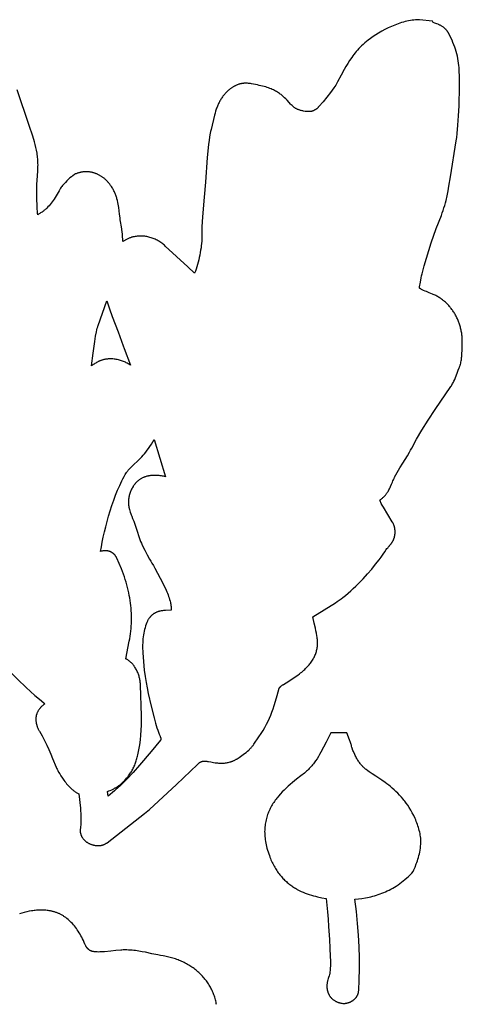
# Model space of a CAD drawing. Header units: millimetres. Extents: x 4 to 208, y 3 to 169.
# Tile 5 of 7: x 96 to 137, y 72 to 163. Entities that reach past the tile are written whole.
import ezdxf

# ---------------------------------------------------------------- set-up
doc = ezdxf.new("R2010")
doc.units = ezdxf.units.MM
doc.layers.add('Calque 9 Image', color=7, linetype='Continuous')

msp = doc.modelspace()

# ---------------------------------------------------------------- linework, layer by layer
at = {"layer": 'Calque 9 Image'}
for points in [[(132.603, 162.937), (132.524, 162.936), (132.445, 162.933), (132.287, 162.923), (132.127, 162.908), (131.966, 162.888), (131.805, 162.862), (131.643, 162.832), (131.481, 162.797), (131.319, 162.758), (131.157, 162.714), (130.995, 162.667), (130.834, 162.616), (130.673, 162.561), (130.514, 162.503), (130.355, 162.441), (130.198, 162.377), (130.042, 162.31), (129.735, 162.169), (129.436, 162.019), (129.146, 161.863), (128.867, 161.702), (128.601, 161.537), (128.349, 161.371), (128.111, 161.205), (127.891, 161.041)], [(133.912, 162.671), (133.839, 162.811), (132.661, 162.937), (132.603, 162.937)], [(135.35, 161.682), (135.334, 161.711), (135.317, 161.739), (135.3, 161.767), (135.282, 161.795), (135.264, 161.822), (135.246, 161.848), (135.227, 161.874), (135.208, 161.899), (135.188, 161.924), (135.168, 161.948), (135.148, 161.972), (135.128, 161.996), (135.107, 162.018), (135.085, 162.041), (135.064, 162.062), (135.042, 162.084), (134.997, 162.125), (134.952, 162.164), (134.905, 162.202), (134.858, 162.238), (134.81, 162.272), (134.762, 162.305), (134.713, 162.336), (134.664, 162.365), (134.614, 162.394), (134.565, 162.42), (134.515, 162.445), (134.466, 162.469), (134.416, 162.492), (134.367, 162.513), (134.27, 162.553), (134.175, 162.588), (134.083, 162.619), (133.912, 162.671)], [(136.335, 158.286), (136.323, 158.497), (136.304, 158.709), (136.278, 158.921), (136.246, 159.133), (136.208, 159.345), (136.162, 159.558), (136.11, 159.77), (136.052, 159.983), (135.987, 160.196), (135.915, 160.408), (135.837, 160.621), (135.753, 160.834), (135.662, 161.046), (135.564, 161.258), (135.46, 161.47), (135.35, 161.682)], [(127.891, 161.041), (127.728, 160.913), (127.572, 160.783), (127.423, 160.653), (127.281, 160.522), (127.147, 160.391), (127.019, 160.259), (126.899, 160.127), (126.787, 159.995)], [(126.787, 159.995), (126.676, 159.857), (126.569, 159.719), (126.466, 159.58), (126.367, 159.44), (126.179, 159.16), (126.004, 158.881), (125.84, 158.604), (125.685, 158.33), (125.397, 157.799)], [(125.397, 157.799), (125.054, 157.177), (124.885, 156.892), (124.8, 156.759), (124.714, 156.632)], [(136.051, 151.732), (136.096, 152.044), (136.137, 152.391), (136.209, 153.174), (136.268, 154.042), (136.313, 154.956), (136.356, 156.765), (136.354, 157.581), (136.335, 158.286)], [(115.857, 156.936), (115.804, 156.916), (115.752, 156.895), (115.701, 156.873), (115.65, 156.85), (115.6, 156.826), (115.55, 156.801), (115.5, 156.775), (115.451, 156.748), (115.403, 156.721), (115.355, 156.692), (115.308, 156.662), (115.261, 156.632), (115.214, 156.601), (115.168, 156.568), (115.123, 156.535), (115.078, 156.501)], [(117.456, 156.929), (117.284, 156.966), (117.101, 157.001), (117.004, 157.016), (116.906, 157.03), (116.806, 157.041), (116.704, 157.049), (116.652, 157.052), (116.6, 157.054), (116.548, 157.054), (116.495, 157.054), (116.442, 157.052), (116.389, 157.049), (116.336, 157.045), (116.283, 157.039), (116.23, 157.032), (116.176, 157.024), (116.123, 157.014), (116.069, 157.002), (116.016, 156.988), (115.963, 156.973), (115.91, 156.955), (115.857, 156.936)], [(117.64, 156.893), (117.456, 156.929)], [(120.576, 155.271), (120.378, 155.491), (120.271, 155.604), (120.156, 155.718), (120.095, 155.775), (120.032, 155.832), (119.967, 155.889), (119.898, 155.946), (119.826, 156.002), (119.752, 156.058), (119.673, 156.114), (119.592, 156.169), (119.506, 156.223), (119.417, 156.277), (119.323, 156.33), (119.225, 156.381), (119.122, 156.432), (119.015, 156.482), (118.903, 156.53), (118.785, 156.577), (118.663, 156.622), (118.535, 156.666), (118.401, 156.709), (118.261, 156.749), (118.115, 156.788), (117.963, 156.825), (117.805, 156.86), (117.64, 156.893)], [(96.507, 153.143), (95.388, 156.435)], [(115.078, 156.501), (115.015, 156.451), (114.952, 156.399), (114.891, 156.346), (114.831, 156.291), (114.773, 156.234), (114.715, 156.175), (114.659, 156.115), (114.604, 156.053), (114.55, 155.99), (114.498, 155.925), (114.447, 155.858), (114.397, 155.79), (114.348, 155.72), (114.3, 155.648), (114.254, 155.575), (114.209, 155.5), (114.165, 155.424), (114.123, 155.346), (114.082, 155.266), (114.042, 155.185), (114.003, 155.102), (113.965, 155.018), (113.929, 154.932), (113.894, 154.844), (113.861, 154.755), (113.828, 154.664), (113.767, 154.478), (113.711, 154.286), (113.66, 154.087)], [(124.714, 156.632), (124.4, 156.199), (124.066, 155.766), (123.711, 155.332), (123.334, 154.892)], [(122.071, 154.45), (121.911, 154.479), (121.837, 154.494), (121.766, 154.51), (121.698, 154.526), (121.633, 154.543), (121.572, 154.561), (121.513, 154.58), (121.457, 154.599), (121.404, 154.619), (121.353, 154.64), (121.304, 154.662), (121.257, 154.684), (121.213, 154.707), (121.17, 154.731), (121.129, 154.756), (121.089, 154.782), (121.051, 154.808), (121.014, 154.835), (120.978, 154.863), (120.943, 154.892), (120.909, 154.922), (120.875, 154.953), (120.842, 154.984), (120.776, 155.05), (120.711, 155.12), (120.576, 155.271)], [(113.66, 154.087), (113.342, 152.76)], [(123.102, 154.674), (123.075, 154.654), (123.048, 154.634), (123.02, 154.616), (122.993, 154.598), (122.965, 154.582), (122.936, 154.566), (122.908, 154.551), (122.879, 154.537), (122.85, 154.523), (122.82, 154.511), (122.79, 154.5), (122.76, 154.489), (122.73, 154.479), (122.699, 154.47), (122.667, 154.462), (122.636, 154.455), (122.604, 154.448), (122.571, 154.443), (122.538, 154.438), (122.505, 154.434), (122.472, 154.431), (122.437, 154.428), (122.403, 154.427), (122.368, 154.426), (122.333, 154.426), (122.297, 154.427), (122.26, 154.429), (122.224, 154.432), (122.186, 154.435), (122.149, 154.44), (122.11, 154.445), (122.071, 154.45)], [(123.334, 154.892), (123.306, 154.862), (123.278, 154.832), (123.249, 154.803), (123.22, 154.775), (123.191, 154.748), (123.162, 154.722), (123.132, 154.698), (123.102, 154.674)], [(97.286, 148.916), (97.297, 149.061), (97.305, 149.204), (97.31, 149.347), (97.311, 149.489), (97.309, 149.629), (97.304, 149.769), (97.297, 149.908), (97.286, 150.045), (97.273, 150.182), (97.258, 150.318), (97.24, 150.453), (97.219, 150.588), (97.172, 150.854), (97.118, 151.118), (97.056, 151.378), (96.988, 151.637), (96.839, 152.146), (96.507, 153.143)], [(113.342, 152.76), (113.303, 152.592), (113.268, 152.424), (113.205, 152.089), (113.154, 151.757), (113.11, 151.427), (113.044, 150.783), (112.995, 150.169)], [(135.524, 148.392), (136.051, 151.732)], [(112.995, 150.169), (112.815, 147.893)], [(97.229, 145.862), (97.209, 146.214), (97.197, 146.57), (97.193, 146.934), (97.196, 147.306), (97.207, 147.688), (97.226, 148.083), (97.286, 148.916)], [(100.784, 148.657), (100.683, 148.615), (100.527, 148.5)], [(104.118, 147.484), (104.08, 147.541), (104.042, 147.597), (104.002, 147.651), (103.962, 147.705), (103.921, 147.757), (103.879, 147.808), (103.837, 147.858), (103.794, 147.907), (103.75, 147.955), (103.705, 148.001), (103.66, 148.047), (103.615, 148.091), (103.569, 148.134), (103.522, 148.176), (103.474, 148.217), (103.427, 148.256), (103.378, 148.295), (103.329, 148.332), (103.28, 148.368), (103.23, 148.403), (103.179, 148.436), (103.128, 148.469), (103.077, 148.5), (103.025, 148.53), (102.973, 148.559), (102.92, 148.586), (102.867, 148.612), (102.814, 148.637), (102.76, 148.661), (102.706, 148.683), (102.652, 148.705), (102.598, 148.725), (102.543, 148.743), (102.487, 148.761), (102.432, 148.777), (102.376, 148.792), (102.32, 148.805), (102.264, 148.817), (102.208, 148.828), (102.152, 148.838), (102.095, 148.846), (102.038, 148.853), (101.981, 148.858), (101.924, 148.863), (101.867, 148.865), (101.81, 148.867), (101.753, 148.867), (101.695, 148.866), (101.638, 148.863), (101.581, 148.86), (101.523, 148.854), (101.466, 148.848), (101.409, 148.84), (101.351, 148.83), (101.294, 148.819), (101.237, 148.807), (101.18, 148.793), (101.123, 148.778), (101.066, 148.762), (101.009, 148.744), (100.953, 148.724), (100.896, 148.703), (100.84, 148.681), (100.784, 148.657)], [(100.527, 148.5), (100.468, 148.453), (100.406, 148.403), (100.274, 148.289), (100.134, 148.163), (99.991, 148.025), (99.848, 147.88), (99.709, 147.729), (99.643, 147.653), (99.578, 147.576), (99.517, 147.5), (99.459, 147.424)], [(112.815, 147.893), (112.694, 146.523)], [(134.673, 144.825), (134.76, 145.058), (134.84, 145.29), (134.915, 145.52), (134.984, 145.748), (135.047, 145.976), (135.106, 146.201), (135.211, 146.649), (135.302, 147.091), (135.382, 147.529), (135.524, 148.392)], [(99.367, 147.277), (99.279, 147.103), (99.189, 146.936), (99.099, 146.776), (99.008, 146.622), (98.916, 146.474), (98.823, 146.333), (98.729, 146.198), (98.633, 146.068), (98.536, 145.944), (98.437, 145.826), (98.337, 145.713), (98.235, 145.606), (98.131, 145.504), (98.025, 145.406), (97.972, 145.359), (97.917, 145.314), (97.863, 145.269), (97.807, 145.226)], [(99.459, 147.424), (99.405, 147.355), (99.367, 147.277)], [(104.871, 144.934), (104.791, 145.552), (104.766, 145.71), (104.737, 145.87), (104.704, 146.032), (104.667, 146.193), (104.624, 146.356), (104.6, 146.437), (104.575, 146.518), (104.548, 146.6), (104.519, 146.681), (104.489, 146.762), (104.456, 146.843), (104.422, 146.924), (104.386, 147.005), (104.347, 147.086), (104.306, 147.166), (104.263, 147.246), (104.217, 147.326), (104.169, 147.405), (104.118, 147.484)], [(97.249, 145.455), (97.229, 145.862)], [(112.694, 146.523), (112.537, 144.69), (112.49, 143.751), (112.48, 143.276), (112.482, 142.797)], [(97.285, 144.886), (97.273, 145.024), (97.263, 145.164), (97.249, 145.455)], [(97.807, 145.226), (97.745, 145.179), (97.682, 145.133), (97.618, 145.089), (97.553, 145.046), (97.487, 145.004), (97.42, 144.964), (97.353, 144.924), (97.285, 144.886)], [(104.961, 144.256), (104.934, 144.425), (104.911, 144.595), (104.871, 144.934)], [(105.17, 142.4), (105.159, 142.627), (105.143, 142.855), (105.123, 143.083), (105.098, 143.312), (105.036, 143.778), (104.961, 144.256)], [(132.892, 139.407), (133.083, 140.144), (133.29, 140.869), (133.509, 141.579), (133.737, 142.271), (134.206, 143.596), (134.673, 144.825)], [(106.106, 142.826), (106.046, 142.811), (105.986, 142.794), (105.926, 142.776), (105.867, 142.756), (105.808, 142.735), (105.749, 142.712), (105.69, 142.688), (105.632, 142.662), (105.574, 142.635), (105.516, 142.606), (105.458, 142.576), (105.4, 142.544), (105.343, 142.51), (105.285, 142.475), (105.228, 142.438), (105.17, 142.4)], [(109.103, 141.986), (109.024, 142.058), (108.944, 142.126), (108.862, 142.192), (108.778, 142.255), (108.693, 142.315), (108.607, 142.373), (108.519, 142.428), (108.431, 142.479), (108.341, 142.528), (108.249, 142.574), (108.157, 142.618), (108.064, 142.658), (107.97, 142.695), (107.875, 142.73), (107.78, 142.761), (107.684, 142.79), (107.587, 142.815), (107.49, 142.838), (107.392, 142.857), (107.293, 142.873), (107.195, 142.887), (107.096, 142.897), (106.997, 142.904), (106.897, 142.908), (106.798, 142.909), (106.699, 142.907), (106.599, 142.902), (106.5, 142.893), (106.401, 142.881), (106.303, 142.866), (106.204, 142.848), (106.106, 142.826)], [(112.482, 142.797), (112.482, 142.708), (112.481, 142.616), (112.473, 142.426), (112.459, 142.227), (112.438, 142.021), (112.411, 141.81), (112.379, 141.594), (112.341, 141.375), (112.299, 141.154), (112.251, 140.932), (112.2, 140.711), (112.144, 140.492), (112.084, 140.277), (112.021, 140.066), (111.954, 139.861), (111.885, 139.663), (111.813, 139.474)], [(111.813, 139.474), (111.179, 140.054), (109.103, 141.986)], [(132.664, 138.199), (132.739, 138.639)], [(132.739, 138.639), (132.81, 139.032), (132.849, 139.222), (132.87, 139.315), (132.892, 139.407)], [(132.657, 138.099), (132.657, 138.099), (132.657, 138.099), (132.657, 138.099), (132.656, 138.099), (132.656, 138.099), (132.656, 138.099), (132.656, 138.099), (132.656, 138.1), (132.656, 138.1), (132.656, 138.1), (132.656, 138.1), (132.656, 138.1), (132.656, 138.1), (132.656, 138.1), (132.656, 138.101), (132.656, 138.101), (132.656, 138.101), (132.656, 138.102), (132.656, 138.102), (132.655, 138.104), (132.655, 138.105), (132.655, 138.106), (132.655, 138.108), (132.655, 138.11), (132.655, 138.112), (132.654, 138.114), (132.654, 138.119), (132.655, 138.124), (132.655, 138.131), (132.655, 138.138), (132.656, 138.146), (132.657, 138.155), (132.658, 138.164), (132.66, 138.175), (132.662, 138.187), (132.664, 138.199)], [(133.558, 137.662), (133.299, 137.766), (133.16, 137.824), (133.023, 137.884), (132.897, 137.944), (132.84, 137.973), (132.789, 138.001), (132.765, 138.015), (132.744, 138.028), (132.724, 138.041), (132.715, 138.047), (132.706, 138.053), (132.698, 138.06), (132.69, 138.066), (132.683, 138.071), (132.677, 138.077), (132.674, 138.08), (132.671, 138.083), (132.668, 138.086), (132.665, 138.088), (132.663, 138.091), (132.661, 138.094), (132.659, 138.097), (132.657, 138.099)], [(133.843, 137.548), (133.558, 137.662)], [(102.871, 134.624), (103.684, 136.928)], [(103.684, 136.928), (103.927, 136.189), (104.184, 135.461), (104.724, 134.033)], [(136.604, 132.781), (136.61, 132.879), (136.614, 132.976), (136.616, 133.073), (136.617, 133.169), (136.616, 133.266), (136.612, 133.362), (136.607, 133.458), (136.601, 133.553), (136.592, 133.648), (136.582, 133.743), (136.57, 133.837), (136.556, 133.931), (136.541, 134.024), (136.524, 134.117), (136.505, 134.209), (136.485, 134.301), (136.463, 134.392), (136.439, 134.483), (136.414, 134.572), (136.387, 134.662), (136.358, 134.75), (136.328, 134.838), (136.297, 134.925), (136.264, 135.011), (136.229, 135.097), (136.193, 135.182), (136.155, 135.266), (136.116, 135.349), (136.075, 135.431), (136.033, 135.512), (135.99, 135.592), (135.945, 135.672), (135.898, 135.75), (135.85, 135.827), (135.801, 135.904), (135.751, 135.979), (135.699, 136.053), (135.646, 136.126), (135.591, 136.198), (135.535, 136.269), (135.478, 136.338), (135.42, 136.406), (135.36, 136.473), (135.299, 136.539), (135.237, 136.604), (135.174, 136.667), (135.109, 136.728), (135.044, 136.789), (134.977, 136.848), (134.909, 136.905), (134.839, 136.962), (134.769, 137.016), (134.698, 137.069), (134.625, 137.121), (134.552, 137.171), (134.477, 137.22), (134.401, 137.267), (134.324, 137.312), (134.247, 137.355), (134.168, 137.397), (134.088, 137.438), (134.007, 137.476), (133.925, 137.513), (133.843, 137.548)], [(102.279, 130.9), (102.409, 132.059), (102.566, 133.154), (102.647, 133.636), (102.727, 134.053), (102.766, 134.232), (102.803, 134.388), (102.821, 134.457), (102.838, 134.519), (102.855, 134.575), (102.871, 134.624)], [(104.724, 134.033), (105.209, 132.75)], [(105.209, 132.75), (105.304, 132.494)], [(105.304, 132.494), (105.887, 130.949)], [(136.324, 130.71), (136.346, 130.764), (136.366, 130.818), (136.385, 130.872), (136.403, 130.926), (136.42, 130.98), (136.435, 131.034), (136.464, 131.142), (136.488, 131.249), (136.509, 131.355), (136.526, 131.461), (136.541, 131.566), (136.553, 131.67), (136.563, 131.774), (136.577, 131.978), (136.59, 132.371)], [(136.59, 132.371), (136.595, 132.578), (136.604, 132.781)], [(102.896, 131.29), (102.817, 131.248), (102.738, 131.205), (102.66, 131.159), (102.582, 131.111), (102.505, 131.061), (102.428, 131.009), (102.353, 130.956), (102.279, 130.9)], [(105.887, 130.949), (105.814, 131), (105.737, 131.05), (105.658, 131.097), (105.577, 131.143), (105.493, 131.187), (105.406, 131.229), (105.318, 131.268), (105.228, 131.305), (105.136, 131.34), (105.043, 131.373), (104.948, 131.402), (104.852, 131.43), (104.755, 131.454), (104.656, 131.476), (104.557, 131.495), (104.458, 131.511), (104.357, 131.524), (104.257, 131.534), (104.156, 131.54), (104.055, 131.543), (103.954, 131.543), (103.904, 131.542), (103.854, 131.539), (103.804, 131.536), (103.754, 131.532), (103.704, 131.527), (103.654, 131.521), (103.604, 131.514), (103.555, 131.506), (103.506, 131.497), (103.457, 131.488), (103.408, 131.477), (103.36, 131.465), (103.312, 131.452), (103.264, 131.438), (103.217, 131.424), (103.17, 131.408), (103.123, 131.391), (103.077, 131.373), (103.031, 131.354), (102.985, 131.334), (102.94, 131.313), (102.896, 131.29)], [(136.171, 130.302), (136.247, 130.511), (136.324, 130.71)], [(135.551, 128.979), (135.603, 129.059), (135.653, 129.139), (135.701, 129.221), (135.746, 129.304), (135.79, 129.387), (135.832, 129.471), (135.91, 129.64), (135.982, 129.809), (136.048, 129.976), (136.171, 130.302)], [(134.11, 126.855), (135.551, 128.979)], [(131.926, 123.267), (132.378, 124.101), (132.878, 124.954), (133.449, 125.86), (134.11, 126.855)], [(106.155, 121.725), (106.573, 122.121), (106.802, 122.356), (106.921, 122.484), (107.043, 122.621), (107.166, 122.766), (107.292, 122.921), (107.42, 123.086), (107.549, 123.262), (107.679, 123.449), (107.81, 123.648), (107.942, 123.859), (108.074, 124.084)], [(108.074, 124.084), (109.113, 120.636)], [(131.115, 121.891), (131.529, 122.561), (131.732, 122.909), (131.83, 123.087), (131.926, 123.267)], [(105.505, 121.025), (105.519, 121.046), (105.533, 121.067), (105.562, 121.109), (105.592, 121.15), (105.625, 121.192), (105.659, 121.233), (105.695, 121.274), (105.733, 121.315), (105.772, 121.357), (105.857, 121.442), (105.949, 121.531), (106.155, 121.725)], [(130.146, 120.143), (130.193, 120.254), (130.242, 120.364), (130.294, 120.473), (130.347, 120.582), (130.461, 120.799), (130.581, 121.016), (130.84, 121.45), (131.115, 121.891)], [(103.115, 113.721), (103.185, 114.149), (103.267, 114.595), (103.361, 115.057), (103.467, 115.531), (103.583, 116.014), (103.711, 116.503), (103.848, 116.994), (103.996, 117.485), (104.154, 117.973), (104.321, 118.454), (104.498, 118.925), (104.683, 119.384), (104.876, 119.826), (105.078, 120.249), (105.182, 120.452), (105.288, 120.65), (105.396, 120.841), (105.505, 121.025)], [(106.642, 120.306), (106.608, 120.279), (106.575, 120.252), (106.542, 120.224), (106.51, 120.195), (106.478, 120.165), (106.447, 120.135), (106.416, 120.105), (106.386, 120.073), (106.356, 120.042), (106.327, 120.009), (106.299, 119.976), (106.271, 119.942), (106.244, 119.908), (106.217, 119.873), (106.191, 119.838), (106.166, 119.802), (106.141, 119.766), (106.117, 119.73), (106.07, 119.655), (106.026, 119.578), (105.985, 119.5), (105.946, 119.42), (105.909, 119.339), (105.876, 119.256), (105.845, 119.172), (105.816, 119.087), (105.791, 119.001), (105.768, 118.915), (105.748, 118.827), (105.731, 118.739), (105.717, 118.65), (105.706, 118.56), (105.698, 118.471), (105.693, 118.381), (105.69, 118.291), (105.691, 118.201), (105.693, 118.156), (105.696, 118.111), (105.699, 118.066), (105.703, 118.021), (105.708, 117.976), (105.713, 117.931), (105.72, 117.887), (105.727, 117.842), (105.735, 117.798), (105.744, 117.754)], [(107.504, 120.702), (107.445, 120.689), (107.387, 120.675), (107.329, 120.658), (107.272, 120.641), (107.216, 120.621), (107.16, 120.6), (107.105, 120.578), (107.051, 120.554), (106.997, 120.528), (106.944, 120.501), (106.892, 120.472), (106.841, 120.442), (106.79, 120.41), (106.74, 120.377), (106.691, 120.342), (106.642, 120.306)], [(109.113, 120.636), (109.021, 120.659), (108.929, 120.679), (108.834, 120.698), (108.739, 120.715), (108.642, 120.73), (108.544, 120.743), (108.444, 120.753), (108.343, 120.76), (108.242, 120.764), (108.139, 120.766), (108.035, 120.764), (107.93, 120.759), (107.825, 120.751), (107.718, 120.738), (107.665, 120.731), (107.611, 120.722), (107.557, 120.713), (107.504, 120.702)], [(129.112, 118.572), (129.165, 118.614), (129.216, 118.657), (129.265, 118.7), (129.312, 118.745), (129.358, 118.79), (129.402, 118.836), (129.445, 118.883), (129.486, 118.93), (129.525, 118.978), (129.563, 119.026), (129.6, 119.075), (129.635, 119.124), (129.669, 119.174), (129.702, 119.224), (129.734, 119.274), (129.764, 119.325), (129.822, 119.427), (129.876, 119.53), (129.927, 119.633), (129.975, 119.736), (130.063, 119.941), (130.146, 120.143)], [(128.965, 118.468), (129.039, 118.519), (129.075, 118.545), (129.112, 118.572)], [(129.301, 117.823), (129.199, 117.996), (129.109, 118.159), (129.068, 118.238), (129.031, 118.315), (128.996, 118.392), (128.965, 118.468)], [(105.744, 117.754), (105.76, 117.682), (105.778, 117.612), (105.815, 117.476), (105.856, 117.344), (105.899, 117.218), (105.944, 117.097), (105.989, 116.979), (106.08, 116.756)], [(130.122, 116.478), (129.301, 117.823)], [(106.08, 116.756), (106.147, 116.594), (106.179, 116.511), (106.211, 116.425)], [(106.211, 116.425), (106.276, 116.246), (106.337, 116.065), (106.451, 115.702)], [(129.856, 114.234), (129.883, 114.263), (129.91, 114.293), (129.937, 114.323), (129.962, 114.354), (129.987, 114.385), (130.011, 114.416), (130.034, 114.447), (130.057, 114.479), (130.079, 114.512), (130.1, 114.544), (130.121, 114.577), (130.14, 114.61), (130.159, 114.644), (130.177, 114.677), (130.195, 114.711), (130.212, 114.745), (130.228, 114.78), (130.243, 114.815), (130.258, 114.849), (130.271, 114.885), (130.284, 114.92), (130.297, 114.955), (130.308, 114.991), (130.319, 115.027), (130.329, 115.063), (130.338, 115.099), (130.347, 115.136), (130.355, 115.172), (130.362, 115.208), (130.368, 115.245), (130.374, 115.282), (130.378, 115.319), (130.382, 115.356), (130.386, 115.393), (130.388, 115.43), (130.39, 115.467), (130.391, 115.504), (130.391, 115.541), (130.39, 115.578), (130.389, 115.615), (130.387, 115.652), (130.384, 115.689), (130.38, 115.726), (130.376, 115.763), (130.371, 115.8), (130.365, 115.837), (130.358, 115.874), (130.35, 115.911), (130.342, 115.947), (130.333, 115.984), (130.323, 116.02), (130.312, 116.057), (130.301, 116.093), (130.288, 116.129), (130.275, 116.165), (130.262, 116.2), (130.247, 116.236), (130.231, 116.271), (130.215, 116.306), (130.198, 116.341), (130.18, 116.376), (130.162, 116.41), (130.142, 116.445), (130.122, 116.478)], [(106.451, 115.702), (106.679, 115.005), (106.743, 114.828), (106.812, 114.651), (106.887, 114.474), (106.968, 114.297)], [(106.968, 114.297), (107.196, 113.828), (107.419, 113.4), (107.641, 113.006), (107.753, 112.819), (107.866, 112.638)], [(129.287, 113.48), (129.429, 113.692), (129.568, 113.888), (129.638, 113.98), (129.708, 114.069), (129.744, 114.112), (129.781, 114.153), (129.818, 114.194), (129.856, 114.234)], [(103.911, 113.733), (103.884, 113.741), (103.858, 113.749), (103.832, 113.755), (103.806, 113.762), (103.78, 113.767), (103.754, 113.772), (103.728, 113.776), (103.702, 113.78), (103.676, 113.783), (103.651, 113.786), (103.625, 113.788), (103.6, 113.789), (103.574, 113.79), (103.549, 113.791), (103.524, 113.791), (103.499, 113.79), (103.474, 113.789), (103.45, 113.788), (103.425, 113.786), (103.4, 113.783), (103.376, 113.78), (103.352, 113.777), (103.327, 113.773), (103.303, 113.769), (103.255, 113.759), (103.208, 113.748), (103.161, 113.735), (103.115, 113.721)], [(104.61, 113.114), (104.597, 113.142), (104.583, 113.169), (104.568, 113.196), (104.552, 113.223), (104.536, 113.249), (104.52, 113.274), (104.502, 113.299), (104.485, 113.323), (104.466, 113.347), (104.447, 113.37), (104.428, 113.393), (104.408, 113.415), (104.388, 113.437), (104.367, 113.458), (104.345, 113.479), (104.323, 113.498), (104.301, 113.518), (104.278, 113.537), (104.254, 113.555), (104.23, 113.572), (104.206, 113.589), (104.181, 113.605), (104.156, 113.621), (104.131, 113.636), (104.104, 113.651), (104.078, 113.664), (104.051, 113.678), (104.024, 113.69), (103.996, 113.702), (103.968, 113.713), (103.94, 113.723), (103.911, 113.733)], [(105.761, 105.403), (105.805, 105.64), (105.843, 105.876), (105.877, 106.112), (105.906, 106.348), (105.929, 106.583), (105.948, 106.819), (105.961, 107.054), (105.97, 107.29), (105.973, 107.525), (105.971, 107.761), (105.964, 107.997), (105.952, 108.233), (105.934, 108.469), (105.912, 108.706), (105.884, 108.943), (105.851, 109.181), (105.813, 109.42), (105.77, 109.659), (105.721, 109.899), (105.667, 110.14), (105.608, 110.381), (105.544, 110.624), (105.474, 110.867), (105.4, 111.112), (105.32, 111.357), (105.234, 111.604), (105.048, 112.102), (104.84, 112.605), (104.61, 113.114)], [(128.902, 112.934), (129.002, 113.07), (129.098, 113.207), (129.287, 113.48)], [(107.866, 112.638), (108.005, 112.411), (108.138, 112.184), (108.391, 111.724), (108.872, 110.777)], [(125.555, 109.463), (125.796, 109.654), (126.036, 109.854), (126.275, 110.063), (126.512, 110.278), (126.745, 110.499), (126.975, 110.725), (127.42, 111.184), (127.841, 111.645), (128.233, 112.097), (128.588, 112.53), (128.902, 112.934)], [(108.872, 110.777), (108.97, 110.585)], [(108.97, 110.585), (109.115, 110.286), (109.247, 109.993), (109.307, 109.848), (109.362, 109.704), (109.414, 109.561), (109.461, 109.419), (109.504, 109.277), (109.542, 109.135), (109.574, 108.993), (109.589, 108.923), (109.602, 108.852), (109.613, 108.781), (109.624, 108.71), (109.632, 108.638), (109.64, 108.567), (109.646, 108.496), (109.65, 108.424), (109.653, 108.352), (109.654, 108.28)], [(124.871, 108.981), (125.037, 109.089), (125.207, 109.206), (125.38, 109.331), (125.555, 109.463)], [(122.777, 107.658), (124.871, 108.981)], [(107.937, 107.884), (107.893, 107.849), (107.871, 107.831), (107.85, 107.812), (107.829, 107.793), (107.808, 107.774), (107.788, 107.754), (107.768, 107.734), (107.748, 107.713), (107.729, 107.693), (107.71, 107.672), (107.692, 107.65), (107.673, 107.628), (107.656, 107.606), (107.621, 107.561), (107.588, 107.514), (107.556, 107.465), (107.526, 107.416), (107.497, 107.365), (107.469, 107.312), (107.444, 107.259), (107.419, 107.204), (107.396, 107.147)], [(109.113, 108.26), (109.053, 108.257), (108.99, 108.253), (108.924, 108.247), (108.855, 108.24), (108.784, 108.23), (108.711, 108.217), (108.636, 108.202), (108.598, 108.193), (108.56, 108.184), (108.521, 108.173), (108.482, 108.162), (108.443, 108.149), (108.404, 108.136), (108.365, 108.122), (108.326, 108.106), (108.287, 108.09), (108.247, 108.072), (108.208, 108.053), (108.169, 108.033), (108.13, 108.012), (108.091, 107.989), (108.052, 107.965), (108.014, 107.94), (107.975, 107.913), (107.937, 107.884)], [(109.654, 108.28), (109.113, 108.26)], [(122.906, 107.08), (122.777, 107.658)], [(107.396, 107.147), (107.338, 106.99), (107.284, 106.83), (107.235, 106.667), (107.19, 106.502), (107.15, 106.334), (107.115, 106.164), (107.084, 105.992), (107.058, 105.817), (107.037, 105.639), (107.02, 105.46), (107.008, 105.278), (107.001, 105.093), (106.999, 104.907), (107.001, 104.718), (107.009, 104.527), (107.021, 104.333)], [(123.202, 105.216), (123.2, 105.329), (123.196, 105.443), (123.187, 105.559), (123.176, 105.676), (123.162, 105.794), (123.146, 105.913), (123.107, 106.151), (123.061, 106.388), (123.011, 106.624), (122.906, 107.08)], [(105.448, 103.791), (105.761, 105.403)], [(121.532, 102.399), (121.636, 102.48), (121.736, 102.562), (121.833, 102.643), (121.926, 102.725), (122.016, 102.808), (122.103, 102.891), (122.186, 102.974), (122.266, 103.058), (122.343, 103.142), (122.416, 103.227), (122.486, 103.312), (122.553, 103.397), (122.616, 103.483), (122.677, 103.569), (122.734, 103.656), (122.787, 103.743), (122.837, 103.831), (122.884, 103.92), (122.928, 104.008), (122.969, 104.098), (123.006, 104.188), (123.04, 104.278), (123.071, 104.369), (123.098, 104.461), (123.122, 104.553), (123.143, 104.646), (123.161, 104.739), (123.176, 104.833), (123.187, 104.928), (123.195, 105.023), (123.2, 105.119), (123.202, 105.216)], [(107.021, 104.333), (107.16, 102.746), (107.234, 102.133), (107.316, 101.592), (107.41, 101.086), (107.52, 100.579), (107.802, 99.415)], [(106.803, 101.343), (106.799, 101.423), (106.793, 101.504), (106.785, 101.586), (106.775, 101.669), (106.763, 101.753), (106.748, 101.838), (106.731, 101.923), (106.712, 102.009), (106.691, 102.094), (106.667, 102.18), (106.64, 102.266), (106.611, 102.352), (106.58, 102.438), (106.546, 102.523), (106.509, 102.607), (106.47, 102.69), (106.428, 102.773), (106.383, 102.854), (106.336, 102.934), (106.285, 103.013), (106.259, 103.052), (106.232, 103.09), (106.205, 103.128), (106.176, 103.165), (106.147, 103.202), (106.117, 103.239), (106.087, 103.275), (106.055, 103.31), (106.023, 103.345), (105.991, 103.38), (105.957, 103.413), (105.923, 103.447), (105.887, 103.479), (105.851, 103.511), (105.815, 103.542), (105.777, 103.573), (105.739, 103.603), (105.7, 103.632), (105.66, 103.66), (105.619, 103.688), (105.578, 103.715), (105.535, 103.741), (105.492, 103.766), (105.448, 103.791)], [(94.685, 102.632), (95.43, 101.869), (96.214, 101.118), (97.025, 100.391), (97.436, 100.04), (97.85, 99.7)], [(120.309, 101.577), (120.905, 101.954), (121.217, 102.167), (121.375, 102.281), (121.532, 102.399)], [(106.901, 98.521), (106.803, 101.343)], [(119.605, 100.941), (119.609, 100.957), (119.611, 100.965), (119.614, 100.973), (119.617, 100.981), (119.62, 100.99), (119.624, 100.999), (119.628, 101.009), (119.632, 101.018), (119.637, 101.028), (119.642, 101.038), (119.648, 101.048), (119.654, 101.059), (119.66, 101.07), (119.667, 101.081), (119.675, 101.092), (119.683, 101.104), (119.692, 101.116), (119.702, 101.128), (119.712, 101.141), (119.722, 101.153), (119.734, 101.166), (119.746, 101.179), (119.759, 101.193), (119.773, 101.207), (119.787, 101.221), (119.802, 101.235), (119.818, 101.249), (119.853, 101.279), (119.892, 101.309)], [(119.892, 101.309), (119.93, 101.338), (119.969, 101.365), (120.008, 101.392), (120.049, 101.417)], [(120.049, 101.417), (120.309, 101.577)], [(117.317, 95.886), (117.778, 96.553), (117.979, 96.861), (118.161, 97.157), (118.328, 97.443), (118.48, 97.724), (118.62, 98.003), (118.75, 98.282), (118.87, 98.565), (118.983, 98.856), (119.09, 99.157), (119.194, 99.473), (119.397, 100.159), (119.605, 100.941)], [(97.831, 99.534), (97.799, 99.508), (97.76, 99.476), (97.715, 99.436), (97.666, 99.39), (97.612, 99.337), (97.585, 99.308), (97.557, 99.278), (97.529, 99.246), (97.5, 99.212), (97.472, 99.177), (97.443, 99.141), (97.415, 99.102), (97.388, 99.063), (97.36, 99.022), (97.334, 98.979), (97.308, 98.935), (97.283, 98.89), (97.26, 98.843), (97.237, 98.795), (97.217, 98.745), (97.207, 98.72), (97.197, 98.695), (97.188, 98.669), (97.179, 98.643), (97.171, 98.616), (97.163, 98.589), (97.156, 98.562), (97.149, 98.535), (97.143, 98.507), (97.137, 98.479), (97.132, 98.45), (97.128, 98.422), (97.124, 98.393), (97.121, 98.363)], [(97.948, 99.619), (97.933, 99.61), (97.919, 99.6), (97.89, 99.578), (97.831, 99.534)], [(97.85, 99.7), (97.875, 99.681), (97.899, 99.661), (97.924, 99.641), (97.936, 99.63), (97.948, 99.619)], [(107.802, 99.415), (108.069, 98.328)], [(106.557, 94.89), (106.652, 95.358), (106.732, 95.82), (106.797, 96.277), (106.847, 96.731), (106.882, 97.181), (106.903, 97.629), (106.91, 98.075), (106.901, 98.521)], [(97.121, 98.363), (97.116, 98.31), (97.113, 98.258), (97.112, 98.206), (97.113, 98.154), (97.115, 98.103), (97.119, 98.052), (97.124, 98.002), (97.13, 97.952), (97.137, 97.903), (97.146, 97.855), (97.156, 97.808), (97.166, 97.762), (97.178, 97.716), (97.19, 97.671), (97.203, 97.628), (97.216, 97.585), (97.23, 97.543), (97.245, 97.503), (97.274, 97.426), (97.305, 97.354), (97.335, 97.287), (97.365, 97.226), (97.393, 97.172), (97.419, 97.124), (97.442, 97.084)], [(108.069, 98.328), (108.196, 97.838), (108.261, 97.611), (108.327, 97.396), (108.396, 97.19), (108.466, 96.994), (108.539, 96.806), (108.614, 96.625)], [(97.442, 97.084), (97.687, 96.654), (97.914, 96.227), (98.123, 95.804), (98.317, 95.385), (98.499, 94.972), (98.668, 94.564), (98.981, 93.767)], [(108.614, 96.625), (108.635, 96.576), (108.652, 96.532), (108.667, 96.493), (108.673, 96.475), (108.678, 96.458), (108.682, 96.442), (108.686, 96.427), (108.689, 96.413), (108.692, 96.4), (108.693, 96.394), (108.694, 96.388), (108.695, 96.382), (108.695, 96.376), (108.696, 96.371), (108.696, 96.366), (108.696, 96.36), (108.696, 96.355), (108.696, 96.351), (108.696, 96.346), (108.696, 96.341), (108.695, 96.337), (108.695, 96.333), (108.694, 96.329), (108.693, 96.325), (108.693, 96.321), (108.692, 96.317), (108.69, 96.313), (108.689, 96.31), (108.688, 96.306), (108.687, 96.303), (108.685, 96.299), (108.684, 96.296), (108.682, 96.293), (108.681, 96.29), (108.679, 96.287), (108.677, 96.284), (108.675, 96.281), (108.673, 96.278), (108.671, 96.275), (108.667, 96.269), (108.662, 96.263), (108.658, 96.258), (108.648, 96.246)], [(126.156, 96.301), (125.909, 96.94), (124.448, 96.94), (124.004, 96.083)], [(108.648, 96.246), (107.799, 95.205), (106.715, 93.928), (106.127, 93.271), (105.531, 92.64), (105.236, 92.343), (104.945, 92.062), (104.66, 91.802), (104.521, 91.68), (104.385, 91.565)], [(116.439, 95.014), (116.58, 95.125), (116.711, 95.235), (116.832, 95.343), (116.889, 95.397), (116.945, 95.451), (116.998, 95.505), (117.049, 95.558), (117.098, 95.612), (117.145, 95.666), (117.191, 95.721), (117.235, 95.775), (117.277, 95.83), (117.317, 95.886)], [(124.004, 96.083), (123.519, 95.153), (123.4, 94.943), (123.28, 94.739), (123.156, 94.542), (123.029, 94.351), (122.962, 94.258), (122.895, 94.166), (122.825, 94.075), (122.753, 93.985), (122.68, 93.895), (122.603, 93.807), (122.525, 93.72), (122.443, 93.633), (122.359, 93.547), (122.271, 93.461), (122.181, 93.376), (122.087, 93.291), (121.989, 93.207), (121.887, 93.122), (121.782, 93.038), (121.672, 92.954)], [(126.392, 95.575), (126.358, 95.71), (126.338, 95.783), (126.314, 95.863), (126.285, 95.952), (126.249, 96.053), (126.156, 96.301)], [(104.867, 92.102), (104.946, 92.164), (105.024, 92.228), (105.099, 92.294), (105.174, 92.362), (105.246, 92.431), (105.318, 92.503), (105.387, 92.575), (105.455, 92.65), (105.521, 92.726), (105.585, 92.804), (105.648, 92.883), (105.709, 92.965), (105.769, 93.047), (105.826, 93.131), (105.882, 93.217), (105.936, 93.304), (105.989, 93.393), (106.039, 93.483), (106.088, 93.575), (106.135, 93.668), (106.181, 93.763), (106.224, 93.858), (106.266, 93.956), (106.306, 94.054), (106.344, 94.154), (106.38, 94.256), (106.414, 94.358), (106.447, 94.462), (106.477, 94.567), (106.506, 94.674), (106.533, 94.781), (106.557, 94.89)], [(115.956, 94.664), (116.196, 94.833), (116.439, 95.014)], [(126.653, 94.918), (126.527, 95.203), (126.485, 95.303), (126.454, 95.382), (126.431, 95.443), (126.415, 95.493), (126.403, 95.535), (126.392, 95.575)], [(128.597, 92.922), (128.28, 93.129), (127.989, 93.328), (127.852, 93.427), (127.721, 93.528), (127.658, 93.58), (127.595, 93.633), (127.534, 93.687), (127.474, 93.742), (127.416, 93.798), (127.358, 93.856), (127.302, 93.915), (127.247, 93.977), (127.192, 94.041), (127.139, 94.106), (127.087, 94.174), (127.035, 94.245), (126.985, 94.318), (126.935, 94.394), (126.887, 94.473), (126.838, 94.555), (126.791, 94.641), (126.745, 94.73), (126.699, 94.822), (126.653, 94.918)], [(110.125, 92.147), (112.073, 94.012)], [(112.073, 94.012), (112.108, 94.045), (112.143, 94.076), (112.178, 94.105), (112.212, 94.132)], [(112.212, 94.132), (112.241, 94.154), (112.269, 94.174), (112.296, 94.192), (112.324, 94.209), (112.338, 94.217), (112.351, 94.225), (112.365, 94.232), (112.378, 94.239), (112.392, 94.246), (112.406, 94.252), (112.419, 94.258), (112.433, 94.264), (112.446, 94.269), (112.46, 94.274), (112.474, 94.279), (112.488, 94.283), (112.502, 94.288), (112.516, 94.291), (112.53, 94.295), (112.544, 94.298), (112.558, 94.301), (112.573, 94.304), (112.587, 94.306), (112.602, 94.308), (112.617, 94.31), (112.632, 94.312), (112.647, 94.313), (112.662, 94.314), (112.694, 94.316), (112.726, 94.316), (112.759, 94.316), (112.793, 94.314), (112.829, 94.312), (112.865, 94.309), (112.942, 94.3), (113.025, 94.288), (113.114, 94.274), (113.315, 94.238)], [(113.315, 94.238), (113.582, 94.191), (113.725, 94.169), (113.872, 94.151), (113.947, 94.143), (114.024, 94.136), (114.102, 94.131), (114.181, 94.128), (114.261, 94.126), (114.342, 94.127), (114.424, 94.129), (114.508, 94.134), (114.592, 94.141), (114.677, 94.151), (114.763, 94.164), (114.85, 94.179), (114.938, 94.198), (115.027, 94.221), (115.117, 94.246), (115.162, 94.261), (115.207, 94.276), (115.253, 94.292), (115.299, 94.309), (115.345, 94.327), (115.391, 94.346), (115.437, 94.367), (115.483, 94.388), (115.53, 94.41), (115.577, 94.434), (115.624, 94.458), (115.671, 94.484), (115.718, 94.511), (115.765, 94.539), (115.861, 94.599), (115.956, 94.664)], [(98.981, 93.767), (98.981, 93.766), (98.982, 93.765), (98.984, 93.76), (98.992, 93.742), (99.023, 93.679), (99.072, 93.582), (99.138, 93.455), (99.222, 93.304), (99.322, 93.132), (99.438, 92.944), (99.569, 92.746), (99.64, 92.643), (99.715, 92.54), (99.793, 92.436), (99.874, 92.331), (99.959, 92.228), (100.047, 92.125), (100.138, 92.024), (100.232, 91.926), (100.329, 91.83), (100.429, 91.737), (100.48, 91.692), (100.532, 91.648), (100.584, 91.606), (100.637, 91.564), (100.691, 91.524), (100.745, 91.485), (100.801, 91.447), (100.856, 91.411), (100.913, 91.376), (100.969, 91.343), (101.027, 91.312), (101.085, 91.282)], [(121.672, 92.954), (121.271, 92.645), (120.875, 92.325), (120.68, 92.161), (120.488, 91.992), (120.3, 91.82), (120.117, 91.643), (119.938, 91.462), (119.766, 91.277), (119.599, 91.087), (119.519, 90.99), (119.44, 90.891), (119.363, 90.792), (119.288, 90.691), (119.215, 90.589), (119.145, 90.485), (119.077, 90.38), (119.011, 90.273), (118.947, 90.165), (118.886, 90.055), (118.828, 89.944), (118.772, 89.832), (118.719, 89.717), (118.668, 89.601), (118.621, 89.484), (118.577, 89.364), (118.535, 89.243), (118.497, 89.12), (118.462, 88.996), (118.431, 88.869), (118.403, 88.741), (118.378, 88.611), (118.357, 88.479), (118.339, 88.345), (118.326, 88.209), (118.316, 88.071), (118.309, 87.931), (118.307, 87.789), (118.309, 87.645), (118.315, 87.499), (118.326, 87.35), (118.34, 87.2), (118.359, 87.047), (118.383, 86.892), (118.411, 86.735), (118.443, 86.576), (118.481, 86.414), (118.523, 86.25), (118.57, 86.084), (118.622, 85.915), (118.678, 85.744), (118.741, 85.57)], [(103.745, 91.5), (103.877, 91.553), (104.009, 91.608), (104.142, 91.668), (104.275, 91.732), (104.341, 91.766), (104.407, 91.802), (104.474, 91.839), (104.54, 91.878), (104.606, 91.919), (104.673, 91.962), (104.739, 92.007), (104.805, 92.054)], [(104.805, 92.054), (104.867, 92.102)], [(106.736, 89.119), (107.188, 89.481), (107.63, 89.851), (108.488, 90.608), (110.125, 92.147)], [(131.144, 90.787), (130.971, 90.985), (130.799, 91.172), (130.628, 91.348), (130.458, 91.514), (130.29, 91.67), (130.123, 91.817), (129.958, 91.956), (129.795, 92.087), (129.635, 92.211), (129.477, 92.328), (129.17, 92.545), (128.597, 92.922)], [(101.085, 91.282), (101.235, 89.955)], [(104.385, 91.565), (103.799, 91.083), (103.745, 91.5)], [(132.774, 86.805), (132.775, 86.87), (132.775, 86.935), (132.773, 87.001), (132.77, 87.068), (132.765, 87.135), (132.759, 87.202), (132.752, 87.27), (132.744, 87.338), (132.723, 87.475), (132.698, 87.614), (132.668, 87.753), (132.634, 87.893), (132.596, 88.034), (132.554, 88.174), (132.508, 88.314), (132.46, 88.454), (132.408, 88.594), (132.353, 88.732), (132.295, 88.869), (132.236, 89.005), (132.11, 89.272), (131.977, 89.53), (131.84, 89.777), (131.699, 90.012), (131.557, 90.233), (131.416, 90.437), (131.347, 90.532), (131.278, 90.622), (131.21, 90.708), (131.144, 90.787)], [(101.235, 89.955), (101.258, 89.719), (101.274, 89.475), (101.284, 89.225), (101.287, 88.971), (101.283, 88.714), (101.273, 88.455), (101.256, 88.197), (101.232, 87.941)], [(103.71, 86.763), (106.736, 89.119)], [(101.232, 87.941), (101.214, 87.744), (101.267, 87.554)], [(101.267, 87.554), (101.273, 87.533), (101.28, 87.513), (101.287, 87.492), (101.294, 87.472), (101.302, 87.452), (101.31, 87.432), (101.318, 87.413), (101.327, 87.393), (101.336, 87.374), (101.345, 87.354), (101.365, 87.316), (101.387, 87.279), (101.409, 87.242), (101.433, 87.206), (101.459, 87.17), (101.485, 87.135), (101.513, 87.101), (101.542, 87.067), (101.573, 87.035), (101.604, 87.003), (101.637, 86.971), (101.671, 86.941), (101.706, 86.911), (101.742, 86.882), (101.78, 86.854), (101.818, 86.827), (101.858, 86.801), (101.898, 86.775), (101.94, 86.751), (101.983, 86.727), (102.026, 86.704), (102.071, 86.682), (102.117, 86.662), (102.163, 86.642), (102.211, 86.623), (102.259, 86.605), (102.309, 86.588)], [(102.309, 86.588), (102.358, 86.573), (102.407, 86.559), (102.456, 86.546), (102.505, 86.535), (102.553, 86.526), (102.602, 86.517), (102.65, 86.51), (102.698, 86.504), (102.745, 86.5), (102.792, 86.496), (102.839, 86.495), (102.886, 86.494), (102.932, 86.495), (102.978, 86.497), (103.023, 86.501), (103.068, 86.506), (103.113, 86.512), (103.157, 86.519), (103.2, 86.528), (103.243, 86.538), (103.285, 86.55), (103.327, 86.562), (103.369, 86.577), (103.409, 86.592), (103.449, 86.609), (103.489, 86.627), (103.527, 86.646), (103.565, 86.667), (103.602, 86.689), (103.639, 86.712), (103.657, 86.724), (103.675, 86.737), (103.692, 86.75), (103.71, 86.763)], [(132.118, 84.243), (132.234, 84.513), (132.347, 84.796), (132.402, 84.944), (132.454, 85.095), (132.505, 85.249), (132.552, 85.408), (132.596, 85.569), (132.636, 85.735), (132.672, 85.904), (132.703, 86.077), (132.73, 86.253), (132.75, 86.434), (132.765, 86.617), (132.771, 86.71), (132.774, 86.805)], [(118.741, 85.57), (118.79, 85.439), (118.842, 85.31), (118.894, 85.185), (118.949, 85.062), (119.005, 84.943), (119.062, 84.826), (119.121, 84.712), (119.181, 84.6), (119.243, 84.492), (119.305, 84.386), (119.37, 84.283), (119.435, 84.182), (119.502, 84.084), (119.57, 83.988), (119.64, 83.895), (119.71, 83.804), (119.782, 83.716), (119.855, 83.63), (119.929, 83.546), (120.004, 83.465), (120.08, 83.386), (120.157, 83.309), (120.235, 83.235), (120.315, 83.162), (120.395, 83.092), (120.476, 83.023), (120.558, 82.957), (120.641, 82.893), (120.725, 82.831), (120.809, 82.77), (120.895, 82.712), (120.981, 82.655), (121.068, 82.6), (121.155, 82.547), (121.244, 82.496), (121.333, 82.446), (121.513, 82.352), (121.695, 82.264), (121.88, 82.182), (122.066, 82.106), (122.255, 82.036), (122.444, 81.97), (122.636, 81.91), (122.828, 81.854), (123.021, 81.802), (123.215, 81.754), (123.604, 81.67), (123.993, 81.598)], [(126.657, 81.527), (126.986, 81.561), (127.318, 81.606), (127.652, 81.661), (127.82, 81.694), (127.988, 81.729), (128.156, 81.768), (128.324, 81.811), (128.493, 81.857), (128.661, 81.907), (128.829, 81.961), (128.998, 82.02), (129.166, 82.083), (129.334, 82.15), (129.501, 82.221), (129.668, 82.298), (129.835, 82.38), (130.001, 82.466), (130.167, 82.558), (130.332, 82.655), (130.496, 82.758), (130.659, 82.867), (130.822, 82.981), (130.984, 83.101), (131.144, 83.228), (131.304, 83.36), (131.463, 83.5), (131.62, 83.646), (131.776, 83.798), (131.931, 83.958)], [(131.931, 83.958), (132.051, 84.085), (132.118, 84.243)], [(123.993, 81.598), (124.131, 80.353), (124.186, 79.695), (124.226, 79.019)], [(127.017, 73.074), (127.068, 74.073), (127.092, 75.08), (127.09, 76.101), (127.059, 77.138), (127.001, 78.196), (126.915, 79.277), (126.8, 80.386), (126.657, 81.527)], [(97.617, 80.532), (97.506, 80.531), (97.396, 80.528), (97.284, 80.522), (97.173, 80.513), (97.061, 80.503), (96.949, 80.49), (96.836, 80.475), (96.723, 80.459), (96.497, 80.419), (96.27, 80.371), (96.043, 80.316), (95.815, 80.253), (95.587, 80.184)], [(98.46, 80.455), (98.359, 80.473), (98.256, 80.489), (98.153, 80.503), (98.048, 80.513), (97.942, 80.522), (97.834, 80.528), (97.726, 80.531), (97.617, 80.532)], [(101.663, 77.379), (101.592, 77.543), (101.519, 77.703), (101.444, 77.858), (101.367, 78.009), (101.289, 78.156), (101.208, 78.299), (101.125, 78.437), (101.041, 78.571), (100.954, 78.7), (100.866, 78.825), (100.776, 78.946), (100.684, 79.062), (100.59, 79.174), (100.494, 79.281), (100.397, 79.384), (100.297, 79.483), (100.196, 79.577), (100.093, 79.667), (99.988, 79.752), (99.881, 79.833), (99.827, 79.872), (99.772, 79.91), (99.717, 79.946), (99.662, 79.982), (99.606, 80.016), (99.55, 80.049), (99.493, 80.081), (99.436, 80.112), (99.378, 80.142), (99.32, 80.171), (99.261, 80.198), (99.202, 80.225), (99.143, 80.25), (99.083, 80.274), (99.023, 80.297), (98.962, 80.319), (98.901, 80.34), (98.839, 80.36), (98.777, 80.379), (98.715, 80.396), (98.652, 80.413), (98.588, 80.428), (98.524, 80.442), (98.46, 80.455)], [(124.226, 79.019), (124.3, 77.795)], [(124.3, 77.795), (124.35, 76.998), (124.385, 76.219), (124.393, 75.833), (124.392, 75.448), (124.381, 75.064), (124.357, 74.68)], [(102.916, 76.648), (102.786, 76.65), (102.724, 76.653), (102.665, 76.657), (102.608, 76.662), (102.553, 76.668), (102.501, 76.675), (102.45, 76.684), (102.401, 76.693), (102.378, 76.699), (102.355, 76.705), (102.332, 76.711), (102.31, 76.717), (102.288, 76.724), (102.266, 76.732), (102.245, 76.739), (102.225, 76.747), (102.205, 76.755), (102.185, 76.764), (102.165, 76.773), (102.146, 76.783), (102.128, 76.793), (102.11, 76.803), (102.092, 76.814), (102.074, 76.825), (102.057, 76.837), (102.04, 76.849), (102.023, 76.861), (102.007, 76.874), (101.991, 76.887), (101.975, 76.901), (101.96, 76.915), (101.945, 76.93), (101.93, 76.945), (101.915, 76.961), (101.901, 76.977), (101.887, 76.993), (101.873, 77.01), (101.859, 77.028), (101.845, 77.046), (101.832, 77.064), (101.819, 77.083), (101.806, 77.103), (101.794, 77.123), (101.781, 77.143), (101.756, 77.186), (101.732, 77.231), (101.709, 77.278), (101.686, 77.327), (101.663, 77.379)], [(104.073, 76.737), (103.468, 76.675), (103.184, 76.656), (103.048, 76.65), (102.916, 76.648)], [(104.986, 76.825), (104.527, 76.786), (104.073, 76.737)], [(105.389, 76.839), (105.188, 76.836), (105.087, 76.831), (104.986, 76.825)], [(107.862, 76.493), (107.259, 76.619), (106.954, 76.677), (106.646, 76.729), (106.336, 76.774), (106.18, 76.793), (106.023, 76.809), (105.866, 76.821), (105.707, 76.831), (105.548, 76.837), (105.389, 76.839)], [(108.916, 76.289), (108.659, 76.332), (108.398, 76.382), (107.862, 76.493)], [(113.85, 71.784), (113.829, 71.898), (113.806, 72.012), (113.78, 72.124), (113.751, 72.236), (113.721, 72.347), (113.687, 72.456), (113.651, 72.565), (113.613, 72.673), (113.573, 72.78), (113.53, 72.885), (113.485, 72.99), (113.437, 73.093), (113.388, 73.195), (113.336, 73.297), (113.281, 73.396), (113.225, 73.495), (113.166, 73.593), (113.106, 73.689), (113.043, 73.784), (112.978, 73.878), (112.911, 73.97), (112.841, 74.061), (112.77, 74.15), (112.697, 74.239), (112.622, 74.325), (112.545, 74.411), (112.466, 74.495), (112.385, 74.577), (112.302, 74.658), (112.217, 74.737), (112.13, 74.815), (112.042, 74.891), (111.951, 74.966), (111.859, 75.039), (111.766, 75.11), (111.67, 75.18), (111.573, 75.248), (111.474, 75.314), (111.373, 75.379), (111.271, 75.441), (111.167, 75.502), (111.061, 75.561), (110.954, 75.619), (110.846, 75.674), (110.736, 75.728), (110.624, 75.779), (110.511, 75.829), (110.396, 75.877), (110.28, 75.922), (110.163, 75.966), (110.044, 76.008), (109.924, 76.048), (109.802, 76.085), (109.68, 76.121), (109.556, 76.154), (109.43, 76.185), (109.304, 76.214), (109.176, 76.241), (109.047, 76.266), (108.916, 76.289)], [(124.279, 74.443), (124.221, 74.278), (124.191, 74.185), (124.161, 74.086), (124.148, 74.034), (124.134, 73.98), (124.122, 73.925), (124.111, 73.869), (124.101, 73.812), (124.092, 73.753), (124.084, 73.693), (124.079, 73.633), (124.075, 73.571), (124.073, 73.509), (124.073, 73.445), (124.074, 73.413), (124.075, 73.381), (124.077, 73.349), (124.08, 73.316), (124.083, 73.283), (124.087, 73.25), (124.092, 73.217), (124.097, 73.184), (124.103, 73.151), (124.11, 73.118), (124.118, 73.084), (124.126, 73.051), (124.135, 73.017), (124.145, 72.983), (124.156, 72.949), (124.168, 72.915), (124.18, 72.881), (124.194, 72.847), (124.208, 72.813), (124.223, 72.779), (124.239, 72.745), (124.257, 72.711), (124.275, 72.676), (124.294, 72.642), (124.314, 72.608), (124.336, 72.574)], [(124.357, 74.68), (124.356, 74.676), (124.355, 74.671), (124.353, 74.662), (124.346, 74.637), (124.326, 74.576), (124.279, 74.443)], [(125.634, 71.893), (125.663, 71.893), (125.693, 71.894), (125.723, 71.896), (125.752, 71.898), (125.782, 71.901), (125.812, 71.904), (125.842, 71.909), (125.872, 71.914), (125.901, 71.919), (125.931, 71.925), (125.961, 71.932), (125.991, 71.939), (126.02, 71.947), (126.05, 71.956), (126.079, 71.965), (126.108, 71.975), (126.137, 71.985), (126.166, 71.996), (126.195, 72.008), (126.224, 72.02), (126.252, 72.032), (126.28, 72.046), (126.308, 72.06), (126.335, 72.074), (126.362, 72.089), (126.389, 72.105), (126.416, 72.121), (126.442, 72.138), (126.468, 72.155), (126.494, 72.173), (126.519, 72.191), (126.544, 72.21), (126.568, 72.229), (126.592, 72.249), (126.615, 72.27), (126.638, 72.291), (126.66, 72.312), (126.682, 72.334), (126.704, 72.357), (126.725, 72.38), (126.745, 72.403), (126.765, 72.427), (126.784, 72.452), (126.802, 72.477), (126.82, 72.502), (126.837, 72.528), (126.854, 72.555), (126.87, 72.582), (126.885, 72.609), (126.899, 72.637), (126.913, 72.665), (126.926, 72.694), (126.938, 72.724), (126.949, 72.753), (126.96, 72.783), (126.97, 72.814), (126.979, 72.845), (126.987, 72.877), (126.994, 72.909), (127.001, 72.941), (127.006, 72.974), (127.011, 73.007), (127.014, 73.04), (127.017, 73.074)], [(124.336, 72.574), (124.352, 72.549), (124.369, 72.524), (124.386, 72.5), (124.404, 72.477), (124.423, 72.455), (124.441, 72.433), (124.461, 72.411), (124.48, 72.39), (124.5, 72.37), (124.52, 72.35), (124.54, 72.331), (124.561, 72.312), (124.582, 72.294), (124.603, 72.276), (124.625, 72.259), (124.646, 72.243), (124.668, 72.226), (124.69, 72.211), (124.734, 72.181), (124.779, 72.153), (124.823, 72.127), (124.868, 72.103), (124.912, 72.08), (124.956, 72.059), (124.999, 72.04), (125.041, 72.022), (125.083, 72.006), (125.123, 71.991), (125.162, 71.978), (125.199, 71.966), (125.235, 71.955), (125.301, 71.937), (125.358, 71.923), (125.405, 71.913), (125.439, 71.907), (125.461, 71.903)], [(125.461, 71.903), (125.56, 71.893), (125.634, 71.893)]]:
    msp.add_lwpolyline(points, dxfattribs=at)

doc.saveas('drawing.dxf')
